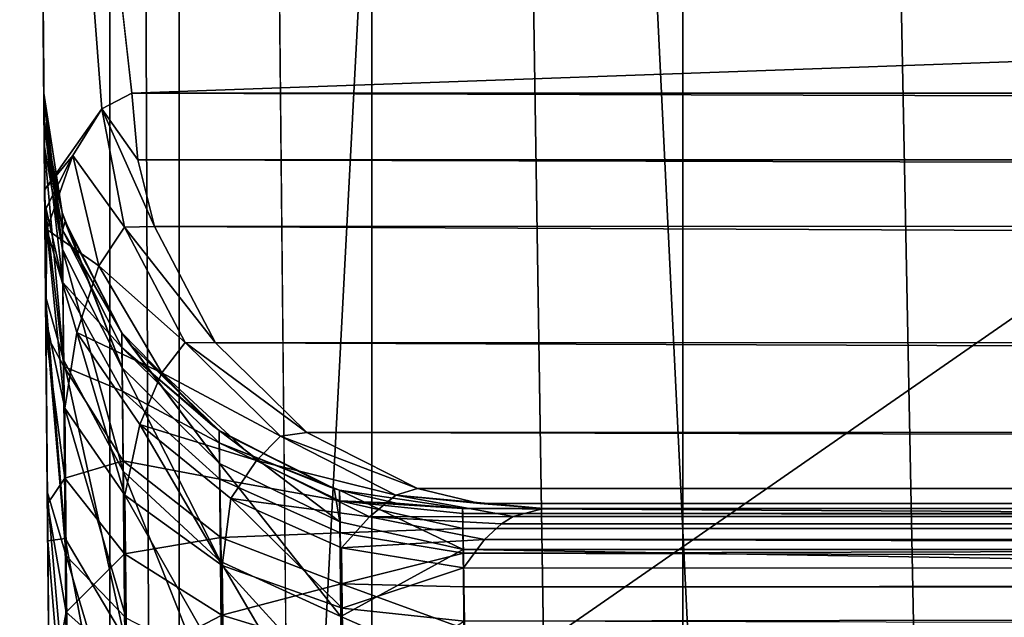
# Model space of a CAD drawing. Header units: millimetres. Extents: x -40 to 40, y -40 to 40.
# Tile 22 of 256: x -30 to -28.8, y -1.6 to -0.9. Entities that reach past the tile are written whole.
import ezdxf

# ---------------------------------------------------------------- set-up
doc = ezdxf.new("R2010")
doc.units = ezdxf.units.MM
doc.header["$LTSCALE"] = 26.699852
for name, color, linetype in [('1', 7, 'CONTINUOUS'), ('104', 7, 'CONTINUOUS'), ('109', 7, 'CONTINUOUS'), ('139', 7, 'CONTINUOUS'), ('16', 7, 'CONTINUOUS'), ('177', 7, 'CONTINUOUS'), ('178', 7, 'CONTINUOUS'), ('179', 7, 'CONTINUOUS'), ('193', 7, 'CONTINUOUS'), ('194', 7, 'CONTINUOUS'), ('195', 7, 'CONTINUOUS'), ('196', 7, 'CONTINUOUS'), ('197', 7, 'CONTINUOUS'), ('198', 7, 'CONTINUOUS'), ('366', 7, 'CONTINUOUS'), ('367', 7, 'CONTINUOUS'), ('368', 7, 'CONTINUOUS'), ('369', 7, 'CONTINUOUS'), ('48', 7, 'CONTINUOUS'), ('60', 7, 'CONTINUOUS')]:
    doc.layers.add(name, color=color, linetype=linetype)

msp = doc.modelspace()

# ---------------------------------------------------------------- linework, layer by layer
at = {"layer": '1', "linetype": 'Continuous'}
for points in [[(-27.9306, 27.9309), (-30.5342, 25.0582), (-27.9309, -27.9306), (-27.9306, 27.9309)], [(-27.9309, -27.9306), (-30.5342, 25.0582), (-30.5341, -25.0583), (-27.9309, -27.9306)]]:
    msp.add_3dface(points, dxfattribs=at)
at = {"layer": '104', "linetype": 'Continuous'}
for points in [[(-32, 0, -730), (-31.8246, -3.346, -730), (-27, 0, -730), (-32, 0, -730)], [(-27, 0, -730), (-31.8246, -3.346, -730), (-26.8838, -0.9572, -730), (-27, 0, -730)], [(-26.8838, -0.9572, -730), (-31.8246, -3.346, -730), (-26.5418, -1.859, -730), (-26.8838, -0.9572, -730)]]:
    msp.add_3dface(points, dxfattribs=at)
at = {"layer": '109', "linetype": 'Continuous'}
for points in [[(-32.3094, -3.5142, -733), (-32.5, 0, -733), (-23.2919, -2.0291, -733), (-32.3094, -3.5142, -733)], [(-23.2919, -2.0291, -733), (-32.5, 0, -733), (-23.8516, -1.8647, -733), (-23.2919, -2.0291, -733)], [(-23.8516, -1.8647, -733), (-32.5, 0, -733), (-24.3419, -1.5498, -733), (-23.8516, -1.8647, -733)], [(-24.3419, -1.5498, -733), (-32.5, 0, -733), (-24.7241, -1.109, -733), (-24.3419, -1.5498, -733)], [(-24.7241, -1.109, -733), (-32.5, 0, -733), (-24.9668, -0.578, -733), (-24.7241, -1.109, -733)]]:
    msp.add_3dface(points, dxfattribs=at)
at = {"layer": '139', "linetype": 'Continuous'}
for points in [[(-28.726, 13.2338, -733), (-29.2274, 12.5263, -733), (-28.7282, -13.2313, -733), (-28.726, 13.2338, -733)], [(-29.2274, 12.5263, -733), (-29.5992, 11.742, -733), (-29.2287, -12.5241, -733), (-29.2274, 12.5263, -733)], [(-28.7282, -13.2313, -733), (-29.2274, 12.5263, -733), (-29.2287, -12.5241, -733), (-28.7282, -13.2313, -733)], [(-29.5992, 11.742, -733), (-29.8297, 10.9064, -733), (-29.5997, -11.7409, -733), (-29.5992, 11.742, -733)], [(-29.2287, -12.5241, -733), (-29.5992, 11.742, -733), (-29.5997, -11.7409, -733), (-29.2287, -12.5241, -733)], [(-29.8297, 10.9064, -733), (-29.9124, 10.0436, -733), (-29.8297, -10.9064, -733), (-29.8297, 10.9064, -733)], [(-29.5997, -11.7409, -733), (-29.8297, 10.9064, -733), (-29.8297, -10.9064, -733), (-29.5997, -11.7409, -733)], [(-29.9124, -10.0436, -733), (-29.9124, 10.0436, -733), (-30, 0, -733), (-29.9124, -10.0436, -733)], [(-29.8297, -10.9064, -733), (-29.9124, 10.0436, -733), (-29.9124, -10.0436, -733), (-29.8297, -10.9064, -733)]]:
    msp.add_3dface(points, dxfattribs=at)
at = {"layer": '16', "linetype": 'Continuous'}
for points in [[(33.9501, -1.8406, -3.5), (-33.9501, 1.8406, -3.5), (33.9501, 1.8406, -3.5), (33.9501, -1.8406, -3.5)], [(-33.9501, -1.8406, -3.5), (-33.9501, 1.8406, -3.5), (33.9501, -1.8406, -3.5), (-33.9501, -1.8406, -3.5)]]:
    msp.add_3dface(points, dxfattribs=at)
at = {"layer": '177', "linetype": 'Continuous'}
for points in [[(-29.9221, -1.023, -824.3655), (-30, 0, -824), (-29.886, -1.0044, -824.5577), (-29.9221, -1.023, -824.3655)], [(-30, 0, -824), (-29.9221, -1.023, -824.3655), (-29.9901, -1.1191, -824), (-30, 0, -824)], [(-29.886, -1.0044, -824.5577), (-30, 0, -824), (-1.9342, 0, -973.0221), (-29.886, -1.0044, -824.5577)], [(-2.9479, -1.0044, -967.5923), (-29.886, -1.0044, -824.5577), (-1.9342, 0, -973.0221), (-2.9479, -1.0044, -967.5923)], [(-29.9221, -1.023, -824.3655), (-29.9565, -1.0785, -824.1799), (-29.9901, -1.1191, -824), (-29.9221, -1.023, -824.3655)], [(-29.9901, -1.1191, -824), (-29.9565, -1.0785, -824.1799), (-29.9895, -1.1439, -824.0016), (-29.9901, -1.1191, -824)], [(-29.9565, -1.0785, -824.1799), (-29.9876, -1.167, -824.011), (-29.9895, -1.1439, -824.0016), (-29.9565, -1.0785, -824.1799)]]:
    msp.add_3dface(points, dxfattribs=at)
at = {"layer": '178', "linetype": 'Continuous'}
for points in [[(-29.9901, -1.1191, -824), (-29.9895, -1.1439, -824.0016), (-29.9889, -1.2731, -823.7831), (-29.9901, -1.1191, -824)], [(-29.9895, -1.1439, -824.0016), (-29.9876, -1.167, -824.011), (-29.9889, -1.2731, -823.7831), (-29.9895, -1.1439, -824.0016)], [(-29.9889, -1.2731, -823.7831), (-29.9876, -1.167, -824.011), (-29.966, -1.3801, -823.883), (-29.9889, -1.2731, -823.7831)], [(-29.966, -1.3801, -823.883), (-29.9876, -1.167, -824.011), (-29.9517, -1.2897, -824.0811), (-29.966, -1.3801, -823.883)], [(-29.9889, -1.2731, -823.7831), (-29.966, -1.3801, -823.883), (-29.9644, -1.5563, -823.7388), (-29.9889, -1.2731, -823.7831)], [(-29.9871, -1.4796, -823.6139), (-29.9889, -1.2731, -823.7831), (-29.9644, -1.5563, -823.7388), (-29.9871, -1.4796, -823.6139)], [(-29.8945, -1.4842, -823.9807), (-29.966, -1.3801, -823.883), (-29.9517, -1.2897, -824.0811), (-29.8945, -1.4842, -823.9807)], [(-29.8765, -1.3998, -824.1403), (-29.8945, -1.4842, -823.9807), (-29.9517, -1.2897, -824.0811), (-29.8765, -1.3998, -824.1403)], [(-29.966, -1.3801, -823.883), (-29.8931, -1.6309, -823.8608), (-29.9644, -1.5563, -823.7388), (-29.966, -1.3801, -823.883)], [(-29.966, -1.3801, -823.883), (-29.8945, -1.4842, -823.9807), (-29.8931, -1.6309, -823.8608), (-29.966, -1.3801, -823.883)], [(-29.7783, -1.5681, -824.0599), (-29.8945, -1.4842, -823.9807), (-29.8765, -1.3998, -824.1403), (-29.7783, -1.5681, -824.0599)], [(-29.7679, -1.4881, -824.1836), (-29.7783, -1.5681, -824.0599), (-29.8765, -1.3998, -824.1403), (-29.7679, -1.4881, -824.1836)], [(-29.9626, -1.7644, -823.6463), (-29.9871, -1.4796, -823.6139), (-29.9644, -1.5563, -823.7388), (-29.9626, -1.7644, -823.6463)], [(-29.9626, -1.7644, -823.6463), (-29.985, -1.7234, -823.5055), (-29.9871, -1.4796, -823.6139), (-29.9626, -1.7644, -823.6463)], [(-29.8945, -1.4842, -823.9807), (-29.7768, -1.6909, -823.9597), (-29.8931, -1.6309, -823.8608), (-29.8945, -1.4842, -823.9807)], [(-29.8945, -1.4842, -823.9807), (-29.7783, -1.5681, -824.0599), (-29.7768, -1.6909, -823.9597), (-29.8945, -1.4842, -823.9807)], [(-29.6351, -1.619, -824.1085), (-29.7783, -1.5681, -824.0599), (-29.7679, -1.4881, -824.1836), (-29.6351, -1.619, -824.1085)], [(-29.6357, -1.5467, -824.2071), (-29.6351, -1.619, -824.1085), (-29.7679, -1.4881, -824.1836), (-29.6357, -1.5467, -824.2071)], [(-29.49, -1.5707, -824.2088), (-29.6351, -1.619, -824.1085), (-29.6357, -1.5467, -824.2071), (-29.49, -1.5707, -824.2088)], [(-29.8914, -1.8041, -823.784), (-29.9626, -1.7644, -823.6463), (-29.9644, -1.5563, -823.7388), (-29.8914, -1.8041, -823.784)], [(-29.8931, -1.6309, -823.8608), (-29.8914, -1.8041, -823.784), (-29.9644, -1.5563, -823.7388), (-29.8931, -1.6309, -823.8608)], [(-29.7783, -1.5681, -824.0599), (-29.6351, -1.619, -824.1085), (-29.6335, -1.727, -824.0203), (-29.7783, -1.5681, -824.0599)], [(-29.7783, -1.5681, -824.0599), (-29.6335, -1.727, -824.0203), (-29.7768, -1.6909, -823.9597), (-29.7783, -1.5681, -824.0599)], [(-29.4889, -1.6344, -824.1241), (-29.6351, -1.619, -824.1085), (-29.49, -1.5707, -824.2088), (-29.4889, -1.6344, -824.1241)], [(-29.6351, -1.619, -824.1085), (-29.4889, -1.6344, -824.1241), (-29.6335, -1.727, -824.0203), (-29.6351, -1.619, -824.1085)]]:
    msp.add_3dface(points, dxfattribs=at)
at = {"layer": '179', "linetype": 'Continuous'}
for points in [[(-29.9909, -1.0377, -820.7909), (-30, 0, -824), (-29.9901, -1.1355, -821.0298), (-29.9909, -1.0377, -820.7909)], [(-29.9912, -1.0044, -820.5349), (-30, 0, -824), (-29.9909, -1.0377, -820.7909), (-29.9912, -1.0044, -820.5349)], [(-29.985, -1.7234, -823.5055), (-30, 0, -824), (-29.9871, -1.4796, -823.6139), (-29.985, -1.7234, -823.5055)], [(-29.9907, -1.0657, -744.8887), (-30, 0, -733), (-29.9912, -1.0044, -745.4392), (-29.9907, -1.0657, -744.8887)], [(-29.9891, -1.2467, -744.3655), (-30, 0, -733), (-29.9907, -1.0657, -744.8887), (-29.9891, -1.2467, -744.3655)], [(-29.9912, -1.0044, -745.4392), (-30, 0, -824), (-29.9912, -1.0044, -820.5349), (-29.9912, -1.0044, -745.4392)], [(-30, 0, -824), (-29.985, -1.7234, -823.5055), (-29.9827, -1.9869, -821.5347), (-30, 0, -824)], [(-29.9866, -1.5384, -743.8949), (-30, 0, -733), (-29.9891, -1.2467, -744.3655), (-29.9866, -1.5384, -743.8949)], [(-30, 0, -733), (-30, 0, -824), (-29.9912, -1.0044, -745.4392), (-30, 0, -733)], [(-30, 0, -824), (-29.9889, -1.2731, -823.7831), (-29.9871, -1.4796, -823.6139), (-30, 0, -824)], [(-30, 0, -824), (-29.9901, -1.1191, -824), (-29.9889, -1.2731, -823.7831), (-30, 0, -824)], [(-29.9124, -10.0436, -733), (-30, 0, -733), (-29.9866, -1.5384, -743.8949), (-29.9124, -10.0436, -733)], [(-29.9849, -1.7315, -821.4969), (-30, 0, -824), (-29.9827, -1.9869, -821.5347), (-29.9849, -1.7315, -821.4969)], [(-29.987, -1.4945, -821.3951), (-30, 0, -824), (-29.9849, -1.7315, -821.4969), (-29.987, -1.4945, -821.3951)], [(-29.9901, -1.1355, -821.0298), (-30, 0, -824), (-29.9887, -1.2912, -821.2358), (-29.9901, -1.1355, -821.0298)], [(-29.9887, -1.2912, -821.2358), (-30, 0, -824), (-29.987, -1.4945, -821.3951), (-29.9887, -1.2912, -821.2358)], [(-29.9832, -1.9262, -743.5003), (-29.9124, -10.0436, -733), (-29.9866, -1.5384, -743.8949), (-29.9832, -1.9262, -743.5003)]]:
    msp.add_3dface(points, dxfattribs=at)
at = {"layer": '193', "linetype": 'Continuous'}
for points in [[(-29.9912, -1.0044, -820.5349), (-29.9909, -1.0377, -820.7909), (-29.9693, -1.1466, -820.5348), (-29.9912, -1.0044, -820.5349)], [(-29.9909, -1.0377, -820.7909), (-29.9901, -1.1355, -821.0298), (-29.9685, -1.23, -820.9029), (-29.9909, -1.0377, -820.7909)], [(-29.9909, -1.0377, -820.7909), (-29.9685, -1.23, -820.9029), (-29.9691, -1.1677, -820.7236), (-29.9909, -1.0377, -820.7909)], [(-29.9909, -1.0377, -820.7909), (-29.9691, -1.1677, -820.7236), (-29.9693, -1.1466, -820.5348), (-29.9909, -1.0377, -820.7909)], [(-29.9901, -1.1355, -821.0298), (-29.9674, -1.3304, -821.064), (-29.9685, -1.23, -820.9029), (-29.9901, -1.1355, -821.0298)], [(-29.9901, -1.1355, -821.0298), (-29.9887, -1.2912, -821.2358), (-29.9674, -1.3304, -821.064), (-29.9901, -1.1355, -821.0298)], [(-29.9693, -1.1466, -820.5348), (-29.9691, -1.1677, -820.7236), (-29.9659, -1.1572, -820.5348), (-29.9693, -1.1466, -820.5348)], [(-29.9691, -1.1677, -820.7236), (-29.8983, -1.2903, -820.5348), (-29.9659, -1.1572, -820.5348), (-29.9691, -1.1677, -820.7236)], [(-29.9685, -1.23, -820.9029), (-29.8981, -1.3079, -820.6918), (-29.9691, -1.1677, -820.7236), (-29.9685, -1.23, -820.9029)], [(-29.8981, -1.3079, -820.6918), (-29.8983, -1.2903, -820.5348), (-29.9691, -1.1677, -820.7236), (-29.8981, -1.3079, -820.6918)], [(-29.9674, -1.3304, -821.064), (-29.8975, -1.3597, -820.8409), (-29.9685, -1.23, -820.9029), (-29.9674, -1.3304, -821.064)], [(-29.8975, -1.3597, -820.8409), (-29.8981, -1.3079, -820.6918), (-29.9685, -1.23, -820.9029), (-29.8975, -1.3597, -820.8409)], [(-29.9887, -1.2912, -821.2358), (-29.9661, -1.4638, -821.1988), (-29.9674, -1.3304, -821.064), (-29.9887, -1.2912, -821.2358)], [(-29.9887, -1.2912, -821.2358), (-29.987, -1.4945, -821.3951), (-29.9661, -1.4638, -821.1988), (-29.9887, -1.2912, -821.2358)], [(-29.8983, -1.2903, -820.5348), (-29.8981, -1.3079, -820.6918), (-29.7899, -1.401, -820.5348), (-29.8983, -1.2903, -820.5348)], [(-29.8975, -1.3597, -820.8409), (-29.7817, -1.4215, -820.6659), (-29.8981, -1.3079, -820.6918), (-29.8975, -1.3597, -820.8409)], [(-29.8981, -1.3079, -820.6918), (-29.7819, -1.4068, -820.5348), (-29.7899, -1.401, -820.5348), (-29.8981, -1.3079, -820.6918)], [(-29.7817, -1.4215, -820.6659), (-29.7819, -1.4068, -820.5348), (-29.8981, -1.3079, -820.6918), (-29.7817, -1.4215, -820.6659)], [(-29.8965, -1.4432, -820.9749), (-29.8975, -1.3597, -820.8409), (-29.9674, -1.3304, -821.064), (-29.8965, -1.4432, -820.9749)], [(-29.9661, -1.4638, -821.1988), (-29.8965, -1.4432, -820.9749), (-29.9674, -1.3304, -821.064), (-29.9661, -1.4638, -821.1988)], [(-29.7811, -1.4648, -820.7905), (-29.7817, -1.4215, -820.6659), (-29.8975, -1.3597, -820.8409), (-29.7811, -1.4648, -820.7905)], [(-29.8965, -1.4432, -820.9749), (-29.7811, -1.4648, -820.7905), (-29.8975, -1.3597, -820.8409), (-29.8965, -1.4432, -820.9749)], [(-29.7819, -1.4068, -820.5348), (-29.7817, -1.4215, -820.6659), (-29.6505, -1.474, -820.5348), (-29.7819, -1.4068, -820.5348)], [(-29.7811, -1.4648, -820.7905), (-29.6379, -1.4908, -820.65), (-29.7817, -1.4215, -820.6659), (-29.7811, -1.4648, -820.7905)], [(-29.7817, -1.4215, -820.6659), (-29.6382, -1.4779, -820.5348), (-29.6505, -1.474, -820.5348), (-29.7817, -1.4215, -820.6659)], [(-29.6379, -1.4908, -820.65), (-29.6382, -1.4779, -820.5348), (-29.7817, -1.4215, -820.6659), (-29.6379, -1.4908, -820.65)], [(-29.8951, -1.5542, -821.087), (-29.8965, -1.4432, -820.9749), (-29.9661, -1.4638, -821.1988), (-29.8951, -1.5542, -821.087)], [(-29.78, -1.5345, -820.9024), (-29.7811, -1.4648, -820.7905), (-29.8965, -1.4432, -820.9749), (-29.78, -1.5345, -820.9024)], [(-29.8951, -1.5542, -821.087), (-29.78, -1.5345, -820.9024), (-29.8965, -1.4432, -820.9749), (-29.8951, -1.5542, -821.087)], [(-29.987, -1.4945, -821.3951), (-29.9644, -1.6235, -821.3008), (-29.9661, -1.4638, -821.1988), (-29.987, -1.4945, -821.3951)], [(-29.9644, -1.6235, -821.3008), (-29.8951, -1.5542, -821.087), (-29.9661, -1.4638, -821.1988), (-29.9644, -1.6235, -821.3008)], [(-29.78, -1.5345, -820.9024), (-29.6373, -1.5288, -820.7595), (-29.7811, -1.4648, -820.7905), (-29.78, -1.5345, -820.9024)], [(-29.6373, -1.5288, -820.7595), (-29.6379, -1.4908, -820.65), (-29.7811, -1.4648, -820.7905), (-29.6373, -1.5288, -820.7595)], [(-29.6382, -1.4779, -820.5348), (-29.6379, -1.4908, -820.65), (-29.5707, -1.4936, -820.5348), (-29.6382, -1.4779, -820.5348)], [(-29.6379, -1.4908, -820.65), (-29.6373, -1.5288, -820.7595), (-29.4908, -1.5239, -820.6877), (-29.6379, -1.4908, -820.65)], [(-29.5707, -1.4936, -820.5348), (-29.6379, -1.4908, -820.65), (-29.4913, -1.5, -820.5348), (-29.5707, -1.4936, -820.5348)], [(-29.4911, -1.506, -820.6122), (-29.6379, -1.4908, -820.65), (-29.4908, -1.5239, -820.6877), (-29.4911, -1.506, -820.6122)], [(-29.4913, -1.5, -820.5348), (-29.6379, -1.4908, -820.65), (-29.4911, -1.506, -820.6122), (-29.4913, -1.5, -820.5348)], [(-29.987, -1.4945, -821.3951), (-29.9849, -1.7315, -821.4969), (-29.9644, -1.6235, -821.3008), (-29.987, -1.4945, -821.3951)], [(-29.4908, -1.5239, -820.6877), (-29.6373, -1.5288, -820.7595), (-29.4903, -1.5533, -820.7595), (-29.4908, -1.5239, -820.6877)], [(-29.7787, -1.6271, -820.9961), (-29.78, -1.5345, -820.9024), (-29.8951, -1.5542, -821.087), (-29.7787, -1.6271, -820.9961)], [(-29.6363, -1.5899, -820.8579), (-29.6373, -1.5288, -820.7595), (-29.78, -1.5345, -820.9024), (-29.6363, -1.5899, -820.8579)], [(-29.7787, -1.6271, -820.9961), (-29.6363, -1.5899, -820.8579), (-29.78, -1.5345, -820.9024), (-29.7787, -1.6271, -820.9961)], [(-29.6373, -1.5288, -820.7595), (-29.6363, -1.5899, -820.8579), (-29.4903, -1.5533, -820.7595), (-29.6373, -1.5288, -820.7595)], [(-29.8935, -1.687, -821.1718), (-29.8951, -1.5542, -821.087), (-29.9644, -1.6235, -821.3008), (-29.8935, -1.687, -821.1718)], [(-29.8935, -1.687, -821.1718), (-29.7787, -1.6271, -820.9961), (-29.8951, -1.5542, -821.087), (-29.8935, -1.687, -821.1718)], [(-29.4903, -1.5533, -820.7595), (-29.6363, -1.5899, -820.8579), (-29.4896, -1.5934, -820.8259), (-29.4903, -1.5533, -820.7595)], [(-29.6349, -1.6712, -820.9404), (-29.6363, -1.5899, -820.8579), (-29.7787, -1.6271, -820.9961), (-29.6349, -1.6712, -820.9404)], [(-29.6363, -1.5899, -820.8579), (-29.6349, -1.6712, -820.9404), (-29.4888, -1.6434, -820.8853), (-29.6363, -1.5899, -820.8579)], [(-29.4896, -1.5934, -820.8259), (-29.6363, -1.5899, -820.8579), (-29.4888, -1.6434, -820.8853), (-29.4896, -1.5934, -820.8259)], [(-29.9849, -1.7315, -821.4969), (-29.9626, -1.8016, -821.3649), (-29.9644, -1.6235, -821.3008), (-29.9849, -1.7315, -821.4969)], [(-29.9626, -1.8016, -821.3649), (-29.8935, -1.687, -821.1718), (-29.9644, -1.6235, -821.3008), (-29.9626, -1.8016, -821.3649)], [(-29.7771, -1.738, -821.067), (-29.7787, -1.6271, -820.9961), (-29.8935, -1.687, -821.1718), (-29.7771, -1.738, -821.067)], [(-29.7771, -1.738, -821.067), (-29.6349, -1.6712, -820.9404), (-29.7787, -1.6271, -820.9961), (-29.7771, -1.738, -821.067)]]:
    msp.add_3dface(points, dxfattribs=at)
at = {"layer": '194', "linetype": 'Continuous'}
for points in [[(-29.4913, -1.5, -820.5348), (-29.4911, -1.506, -820.6122), (-18.0722, -1.5, -820.5348), (-29.4913, -1.5, -820.5348)], [(-18.0722, -1.5, -820.5348), (-29.4911, -1.506, -820.6122), (-18.0722, -1.5179, -820.6673), (-18.0722, -1.5, -820.5348)], [(-29.4911, -1.506, -820.6122), (-29.4908, -1.5239, -820.6877), (-18.0722, -1.5179, -820.6673), (-29.4911, -1.506, -820.6122)], [(-18.0722, -1.5179, -820.6673), (-29.4908, -1.5239, -820.6877), (-18.0722, -1.524, -820.6877), (-18.0722, -1.5179, -820.6673)], [(-29.4908, -1.5239, -820.6877), (-29.4903, -1.5533, -820.7595), (-18.0722, -1.524, -820.6877), (-29.4908, -1.5239, -820.6877)], [(-18.0722, -1.524, -820.6877), (-29.4903, -1.5533, -820.7595), (-18.0722, -1.5844, -820.8128), (-18.0722, -1.524, -820.6877)], [(-29.4903, -1.5533, -820.7595), (-29.4896, -1.5934, -820.8259), (-18.0722, -1.5844, -820.8128), (-29.4903, -1.5533, -820.7595)], [(-18.0722, -1.5844, -820.8128), (-29.4896, -1.5934, -820.8259), (-18.0722, -1.5935, -820.8259), (-18.0722, -1.5844, -820.8128)], [(-29.4896, -1.5934, -820.8259), (-29.4888, -1.6434, -820.8853), (-18.0722, -1.5935, -820.8259), (-29.4896, -1.5934, -820.8259)], [(-18.0722, -1.5935, -820.8259), (-29.4888, -1.6434, -820.8853), (-18.0722, -1.6935, -820.9299), (-18.0722, -1.5935, -820.8259)]]:
    msp.add_3dface(points, dxfattribs=at)
at = {"layer": '195', "linetype": 'Continuous'}
for points in [[(-20.6945, -1.5, -745.4392), (-29.4913, -1.5, -745.4392), (-28, -1.5, -770.4674), (-20.6945, -1.5, -745.4392)], [(-28.0764, -1.5, -774.5157), (-29.4913, -1.5, -820.5348), (-28.057, -1.5, -774.671), (-28.0764, -1.5, -774.5157)], [(-28.0834, -1.5, -774.3406), (-29.4913, -1.5, -820.5348), (-28.0764, -1.5, -774.5157), (-28.0834, -1.5, -774.3406)], [(-28, -1.5, -770.4674), (-29.4913, -1.5, -820.5348), (-28.0834, -1.5, -774.3406), (-28, -1.5, -770.4674)], [(-29.4913, -1.5, -745.4392), (-29.4913, -1.5, -820.5348), (-28, -1.5, -770.4674), (-29.4913, -1.5, -745.4392)], [(-29.4913, -1.5, -820.5348), (-18.0722, -1.5, -820.5348), (-24.9336, -1.5, -793.4172), (-29.4913, -1.5, -820.5348)], [(-28.057, -1.5, -774.671), (-29.4913, -1.5, -820.5348), (-28.0274, -1.5, -774.8071), (-28.057, -1.5, -774.671)], [(-27.9737, -1.5, -790.3299), (-29.4913, -1.5, -820.5348), (-28.0768, -1.5, -792.9237), (-27.9737, -1.5, -790.3299)], [(-27.9929, -1.5, -790.1996), (-29.4913, -1.5, -820.5348), (-27.9737, -1.5, -790.3299), (-27.9929, -1.5, -790.1996)], [(-28, -1.5, -790.0509), (-29.4913, -1.5, -820.5348), (-27.9929, -1.5, -790.1996), (-28, -1.5, -790.0509)], [(-28, -1.5, -788.7585), (-29.4913, -1.5, -820.5348), (-28, -1.5, -790.0509), (-28, -1.5, -788.7585)], [(-28, -1.5, -788.2069), (-29.4913, -1.5, -820.5348), (-28, -1.5, -788.7585), (-28, -1.5, -788.2069)], [(-28, -1.5, -787.5149), (-29.4913, -1.5, -820.5348), (-28, -1.5, -788.2069), (-28, -1.5, -787.5149)], [(-28, -1.5, -786.3752), (-29.4913, -1.5, -820.5348), (-28, -1.5, -787.5149), (-28, -1.5, -786.3752)], [(-28, -1.5, -785.7626), (-29.4913, -1.5, -820.5348), (-28, -1.5, -786.3752), (-28, -1.5, -785.7626)], [(-28, -1.5, -785.3657), (-29.4913, -1.5, -820.5348), (-28, -1.5, -785.7626), (-28, -1.5, -785.3657)], [(-28, -1.5, -784.6859), (-29.4913, -1.5, -820.5348), (-28, -1.5, -785.3657), (-28, -1.5, -784.6859)], [(-28, -1.5, -783.1798), (-29.4913, -1.5, -820.5348), (-28, -1.5, -784.6859), (-28, -1.5, -783.1798)], [(-28, -1.5, -782.5244), (-29.4913, -1.5, -820.5348), (-28, -1.5, -783.1798), (-28, -1.5, -782.5244)], [(-27.9895, -1.5, -781.3192), (-29.4913, -1.5, -820.5348), (-28, -1.5, -782.5244), (-27.9895, -1.5, -781.3192)], [(-28, -1.5, -781.0896), (-29.4913, -1.5, -820.5348), (-27.9895, -1.5, -781.3192), (-28, -1.5, -781.0896)], [(-28, -1.5, -779.7381), (-29.4913, -1.5, -820.5348), (-28, -1.5, -781.0896), (-28, -1.5, -779.7381)], [(-28, -1.5, -779.1479), (-29.4913, -1.5, -820.5348), (-28, -1.5, -779.7381), (-28, -1.5, -779.1479)], [(-27.2321, -1.5, -794.4103), (-29.4913, -1.5, -820.5348), (-26.9054, -1.5, -794.4992), (-27.2321, -1.5, -794.4103)], [(-27.3863, -1.5, -794.3407), (-29.4913, -1.5, -820.5348), (-27.2321, -1.5, -794.4103), (-27.3863, -1.5, -794.3407)], [(-27.5199, -1.5, -794.2606), (-29.4913, -1.5, -820.5348), (-27.3863, -1.5, -794.3407), (-27.5199, -1.5, -794.2606)], [(-29.4913, -1.5, -820.5348), (-27.7334, -1.5, -794.0787), (-27.871, -1.5, -793.9134), (-29.4913, -1.5, -820.5348)], [(-26.9054, -1.5, -794.4992), (-29.4913, -1.5, -820.5348), (-26.7123, -1.5, -794.5238), (-26.9054, -1.5, -794.4992)], [(-26.7123, -1.5, -794.5238), (-29.4913, -1.5, -820.5348), (-26.4959, -1.5, -794.5326), (-26.7123, -1.5, -794.5238)], [(-26.4959, -1.5, -794.5326), (-29.4913, -1.5, -820.5348), (-26.2734, -1.5, -794.5236), (-26.4959, -1.5, -794.5326)], [(-26.2734, -1.5, -794.5236), (-29.4913, -1.5, -820.5348), (-26.0769, -1.5, -794.4987), (-26.2734, -1.5, -794.5236)], [(-26.0769, -1.5, -794.4987), (-29.4913, -1.5, -820.5348), (-25.7483, -1.5, -794.4098), (-26.0769, -1.5, -794.4987)], [(-25.7483, -1.5, -794.4098), (-29.4913, -1.5, -820.5348), (-25.5935, -1.5, -794.3402), (-25.7483, -1.5, -794.4098)], [(-25.5935, -1.5, -794.3402), (-29.4913, -1.5, -820.5348), (-25.4608, -1.5, -794.2612), (-25.5935, -1.5, -794.3402)], [(-25.4608, -1.5, -794.2612), (-29.4913, -1.5, -820.5348), (-25.2519, -1.5, -794.0852), (-25.4608, -1.5, -794.2612)], [(-25.2519, -1.5, -794.0852), (-29.4913, -1.5, -820.5348), (-25.1136, -1.5, -793.9088), (-25.2519, -1.5, -794.0852)], [(-27.7334, -1.5, -794.0787), (-29.4913, -1.5, -820.5348), (-27.5199, -1.5, -794.2606), (-27.7334, -1.5, -794.0787)], [(-28, -1.5, -776.2456), (-29.4913, -1.5, -820.5348), (-28, -1.5, -776.8297), (-28, -1.5, -776.2456)], [(-25.0527, -1.5, -793.7995), (-29.4913, -1.5, -820.5348), (-25.0015, -1.5, -793.679), (-25.0527, -1.5, -793.7995)], [(-28, -1.5, -777.3894), (-29.4913, -1.5, -820.5348), (-28, -1.5, -777.998), (-28, -1.5, -777.3894)], [(-28.0768, -1.5, -792.9237), (-29.4913, -1.5, -820.5348), (-28.0834, -1.5, -793.0957), (-28.0768, -1.5, -792.9237)], [(-25.0015, -1.5, -793.679), (-29.4913, -1.5, -820.5348), (-24.9336, -1.5, -793.4172), (-25.0015, -1.5, -793.679)], [(-28, -1.5, -776.8297), (-29.4913, -1.5, -820.5348), (-28, -1.5, -777.3894), (-28, -1.5, -776.8297)], [(-27.986, -1.5, -774.9342), (-29.4913, -1.5, -820.5348), (-28, -1.5, -776.2456), (-27.986, -1.5, -774.9342)], [(-25.1136, -1.5, -793.9088), (-29.4913, -1.5, -820.5348), (-25.0527, -1.5, -793.7995), (-25.1136, -1.5, -793.9088)], [(-28.0764, -1.5, -793.2708), (-29.4913, -1.5, -820.5348), (-28.057, -1.5, -793.4261), (-28.0764, -1.5, -793.2708)], [(-27.986, -1.5, -793.6893), (-29.4913, -1.5, -820.5348), (-27.871, -1.5, -793.9134), (-27.986, -1.5, -793.6893)], [(-28, -1.5, -778.5638), (-29.4913, -1.5, -820.5348), (-28, -1.5, -779.1479), (-28, -1.5, -778.5638)], [(-28.0274, -1.5, -793.5622), (-29.4913, -1.5, -820.5348), (-27.986, -1.5, -793.6893), (-28.0274, -1.5, -793.5622)], [(-28.057, -1.5, -793.4261), (-29.4913, -1.5, -820.5348), (-28.0274, -1.5, -793.5622), (-28.057, -1.5, -793.4261)], [(-28.0274, -1.5, -774.8071), (-29.4913, -1.5, -820.5348), (-27.986, -1.5, -774.9342), (-28.0274, -1.5, -774.8071)], [(-28, -1.5, -777.998), (-29.4913, -1.5, -820.5348), (-28, -1.5, -778.5638), (-28, -1.5, -777.998)], [(-28.0834, -1.5, -793.0957), (-29.4913, -1.5, -820.5348), (-28.0764, -1.5, -793.2708), (-28.0834, -1.5, -793.0957)]]:
    msp.add_3dface(points, dxfattribs=at)
at = {"layer": '196', "linetype": 'Continuous'}
for points in [[(-29.9912, -1.0044, -745.4392), (-29.9912, -1.0044, -820.5349), (-29.9693, -1.1466, -820.5348), (-29.9912, -1.0044, -745.4392)], [(-29.9912, -1.0044, -745.4392), (-29.9693, -1.1466, -820.5348), (-29.9842, -1.0838, -745.4392), (-29.9912, -1.0044, -745.4392)], [(-29.9842, -1.0838, -745.4392), (-29.9693, -1.1466, -820.5348), (-29.9693, -1.1466, -745.4392), (-29.9842, -1.0838, -745.4392)], [(-29.9693, -1.1466, -820.5348), (-29.9659, -1.1572, -820.5348), (-29.9693, -1.1466, -745.4392), (-29.9693, -1.1466, -820.5348)], [(-29.9693, -1.1466, -745.4392), (-29.9659, -1.1572, -820.5348), (-29.9638, -1.1633, -745.4392), (-29.9693, -1.1466, -745.4392)], [(-29.9659, -1.1572, -820.5348), (-29.8983, -1.2903, -820.5348), (-29.9638, -1.1633, -745.4392), (-29.9659, -1.1572, -820.5348)], [(-29.9638, -1.1633, -745.4392), (-29.8983, -1.2903, -820.5348), (-29.8982, -1.2904, -745.4392), (-29.9638, -1.1633, -745.4392)], [(-29.8983, -1.2903, -820.5348), (-29.7899, -1.401, -820.5348), (-29.8982, -1.2904, -745.4392), (-29.8983, -1.2903, -820.5348)], [(-29.8982, -1.2904, -745.4392), (-29.7899, -1.401, -820.5348), (-29.8896, -1.3022, -745.4392), (-29.8982, -1.2904, -745.4392)], [(-29.8896, -1.3022, -745.4392), (-29.7899, -1.401, -820.5348), (-29.7819, -1.4068, -745.4392), (-29.8896, -1.3022, -745.4392)], [(-29.7899, -1.401, -820.5348), (-29.7819, -1.4068, -820.5348), (-29.7819, -1.4068, -745.4392), (-29.7899, -1.401, -820.5348)], [(-29.7819, -1.4068, -745.4392), (-29.7819, -1.4068, -820.5348), (-29.7787, -1.4091, -745.4392), (-29.7819, -1.4068, -745.4392)], [(-29.7819, -1.4068, -820.5348), (-29.6505, -1.474, -820.5348), (-29.7787, -1.4091, -745.4392), (-29.7819, -1.4068, -820.5348)], [(-29.7787, -1.4091, -745.4392), (-29.6505, -1.474, -820.5348), (-29.6444, -1.476, -745.4392), (-29.7787, -1.4091, -745.4392)], [(-29.6505, -1.474, -820.5348), (-29.6382, -1.4779, -820.5348), (-29.6444, -1.476, -745.4392), (-29.6505, -1.474, -820.5348)], [(-29.6444, -1.476, -745.4392), (-29.6382, -1.4779, -820.5348), (-29.6382, -1.4779, -745.4392), (-29.6444, -1.476, -745.4392)], [(-29.5707, -1.4936, -820.5348), (-29.4913, -1.5, -820.5348), (-29.6382, -1.4779, -745.4392), (-29.5707, -1.4936, -820.5348)], [(-29.6382, -1.4779, -820.5348), (-29.5707, -1.4936, -820.5348), (-29.6382, -1.4779, -745.4392), (-29.6382, -1.4779, -820.5348)], [(-29.4913, -1.5, -820.5348), (-29.4913, -1.5, -745.4392), (-29.6382, -1.4779, -745.4392), (-29.4913, -1.5, -820.5348)]]:
    msp.add_3dface(points, dxfattribs=at)
at = {"layer": '197', "linetype": 'Continuous'}
for points in [[(-29.9912, -1.0044, -745.4392), (-29.9842, -1.0838, -745.4392), (-29.9689, -1.1909, -744.9843), (-29.9912, -1.0044, -745.4392)], [(-29.9907, -1.0657, -744.8887), (-29.9912, -1.0044, -745.4392), (-29.9689, -1.1909, -744.9843), (-29.9907, -1.0657, -744.8887)], [(-29.9907, -1.0657, -744.8887), (-29.9689, -1.1909, -744.9843), (-29.9677, -1.3224, -744.5466), (-29.9907, -1.0657, -744.8887)], [(-29.9891, -1.2467, -744.3655), (-29.9907, -1.0657, -744.8887), (-29.9677, -1.3224, -744.5466), (-29.9891, -1.2467, -744.3655)], [(-29.9842, -1.0838, -745.4392), (-29.9693, -1.1466, -745.4392), (-29.9689, -1.1909, -744.9843), (-29.9842, -1.0838, -745.4392)], [(-29.9693, -1.1466, -745.4392), (-29.9638, -1.1633, -745.4392), (-29.8979, -1.332, -745.0122), (-29.9693, -1.1466, -745.4392)], [(-29.9693, -1.1466, -745.4392), (-29.8979, -1.332, -745.0122), (-29.9689, -1.1909, -744.9843), (-29.9693, -1.1466, -745.4392)], [(-29.9638, -1.1633, -745.4392), (-29.8982, -1.2904, -745.4392), (-29.8979, -1.332, -745.0122), (-29.9638, -1.1633, -745.4392)], [(-29.8979, -1.332, -745.0122), (-29.8967, -1.4554, -744.6013), (-29.9689, -1.1909, -744.9843), (-29.8979, -1.332, -745.0122)], [(-29.9689, -1.1909, -744.9843), (-29.8967, -1.4554, -744.6013), (-29.9677, -1.3224, -744.5466), (-29.9689, -1.1909, -744.9843)], [(-29.9891, -1.2467, -744.3655), (-29.9677, -1.3224, -744.5466), (-29.9657, -1.5359, -744.1426), (-29.9891, -1.2467, -744.3655)], [(-29.9866, -1.5384, -743.8949), (-29.9891, -1.2467, -744.3655), (-29.9657, -1.5359, -744.1426), (-29.9866, -1.5384, -743.8949)], [(-29.8982, -1.2904, -745.4392), (-29.8896, -1.3022, -745.4392), (-29.7815, -1.4463, -745.0348), (-29.8982, -1.2904, -745.4392)], [(-29.8982, -1.2904, -745.4392), (-29.7815, -1.4463, -745.0348), (-29.8979, -1.332, -745.0122), (-29.8982, -1.2904, -745.4392)], [(-29.8896, -1.3022, -745.4392), (-29.7819, -1.4068, -745.4392), (-29.7815, -1.4463, -745.0348), (-29.8896, -1.3022, -745.4392)], [(-29.9677, -1.3224, -744.5466), (-29.8947, -1.6558, -744.222), (-29.9657, -1.5359, -744.1426), (-29.9677, -1.3224, -744.5466)], [(-29.8967, -1.4554, -744.6013), (-29.8947, -1.6558, -744.222), (-29.9677, -1.3224, -744.5466), (-29.8967, -1.4554, -744.6013)], [(-29.8979, -1.332, -745.0122), (-29.7803, -1.5631, -744.6457), (-29.8967, -1.4554, -744.6013), (-29.8979, -1.332, -745.0122)], [(-29.7815, -1.4463, -745.0348), (-29.7803, -1.5631, -744.6457), (-29.8979, -1.332, -745.0122), (-29.7815, -1.4463, -745.0348)], [(-29.7819, -1.4068, -745.4392), (-29.7787, -1.4091, -745.4392), (-29.6377, -1.516, -745.0488), (-29.7819, -1.4068, -745.4392)], [(-29.7819, -1.4068, -745.4392), (-29.6377, -1.516, -745.0488), (-29.7815, -1.4463, -745.0348), (-29.7819, -1.4068, -745.4392)], [(-29.7787, -1.4091, -745.4392), (-29.6444, -1.476, -745.4392), (-29.6377, -1.516, -745.0488), (-29.7787, -1.4091, -745.4392)], [(-29.8967, -1.4554, -744.6013), (-29.7783, -1.7528, -744.2865), (-29.8947, -1.6558, -744.222), (-29.8967, -1.4554, -744.6013)], [(-29.7803, -1.5631, -744.6457), (-29.7783, -1.7528, -744.2865), (-29.8967, -1.4554, -744.6013), (-29.7803, -1.5631, -744.6457)], [(-29.6377, -1.516, -745.0488), (-29.6365, -1.6287, -744.6731), (-29.7815, -1.4463, -745.0348), (-29.6377, -1.516, -745.0488)], [(-29.7815, -1.4463, -745.0348), (-29.6365, -1.6287, -744.6731), (-29.7803, -1.5631, -744.6457), (-29.7815, -1.4463, -745.0348)], [(-29.6444, -1.476, -745.4392), (-29.6382, -1.4779, -745.4392), (-29.6377, -1.516, -745.0488), (-29.6444, -1.476, -745.4392)], [(-29.6377, -1.516, -745.0488), (-29.6382, -1.4779, -745.4392), (-29.4907, -1.549, -744.9991), (-29.6377, -1.516, -745.0488)], [(-29.6382, -1.4779, -745.4392), (-29.4913, -1.5, -745.4392), (-29.4907, -1.549, -744.9991), (-29.6382, -1.4779, -745.4392)], [(-29.6365, -1.6287, -744.6731), (-29.6377, -1.516, -745.0488), (-29.4907, -1.549, -744.9991), (-29.6365, -1.6287, -744.6731)], [(-29.9866, -1.5384, -743.8949), (-29.9657, -1.5359, -744.1426), (-29.963, -1.8235, -743.7875), (-29.9866, -1.5384, -743.8949)], [(-29.9832, -1.9262, -743.5003), (-29.9866, -1.5384, -743.8949), (-29.963, -1.8235, -743.7875), (-29.9832, -1.9262, -743.5003)], [(-29.9657, -1.5359, -744.1426), (-29.8921, -1.9257, -743.8886), (-29.963, -1.8235, -743.7875), (-29.9657, -1.5359, -744.1426)], [(-29.8947, -1.6558, -744.222), (-29.8921, -1.9257, -743.8886), (-29.9657, -1.5359, -744.1426), (-29.8947, -1.6558, -744.222)], [(-29.4891, -1.6938, -744.5804), (-29.6365, -1.6287, -744.6731), (-29.4907, -1.549, -744.9991), (-29.4891, -1.6938, -744.5804)], [(-29.6365, -1.6287, -744.6731), (-29.6345, -1.8118, -744.3262), (-29.7803, -1.5631, -744.6457), (-29.6365, -1.6287, -744.6731)], [(-29.7803, -1.5631, -744.6457), (-29.6345, -1.8118, -744.3262), (-29.7783, -1.7528, -744.2865), (-29.7803, -1.5631, -744.6457)], [(-29.6345, -1.8118, -744.3262), (-29.6365, -1.6287, -744.6731), (-29.4891, -1.6938, -744.5804), (-29.6345, -1.8118, -744.3262)]]:
    msp.add_3dface(points, dxfattribs=at)
at = {"layer": '198', "linetype": 'Continuous'}
for points in [[(-29.4907, -1.549, -744.9991), (-29.4913, -1.5, -745.4392), (-20.7033, -1.549, -744.9991), (-29.4907, -1.549, -744.9991)], [(-29.4913, -1.5, -745.4392), (-20.6945, -1.5, -745.4392), (-20.7033, -1.549, -744.9991), (-29.4913, -1.5, -745.4392)], [(-29.4891, -1.6938, -744.5804), (-29.4907, -1.549, -744.9991), (-20.7105, -1.6934, -744.5812), (-29.4891, -1.6938, -744.5804)], [(-20.7105, -1.6934, -744.5812), (-29.4907, -1.549, -744.9991), (-20.7033, -1.549, -744.9991), (-20.7105, -1.6934, -744.5812)]]:
    msp.add_3dface(points, dxfattribs=at)
at = {"layer": '366', "linetype": 'Continuous'}
for points in [[(-29.3947, -1.5, -824.4652), (-2.4565, -1.5217, -824.3194), (-29.4307, -1.5093, -824.369), (-29.3947, -1.5, -824.4652)], [(-2.4565, -1.5, -824.4652), (-2.4565, -1.5217, -824.3194), (-29.3947, -1.5, -824.4652), (-2.4565, -1.5, -824.4652)], [(-29.4307, -1.5093, -824.369), (-2.4565, -1.5217, -824.3194), (-29.4447, -1.5181, -824.3317), (-29.4307, -1.5093, -824.369)], [(-29.4447, -1.5181, -824.3317), (-2.4565, -1.524, -824.3123), (-29.4652, -1.5371, -824.2762), (-29.4447, -1.5181, -824.3317)], [(-2.4565, -1.524, -824.3123), (-2.4565, -1.5902, -824.1786), (-29.4652, -1.5371, -824.2762), (-2.4565, -1.524, -824.3123)], [(-2.4565, -1.5217, -824.3194), (-2.4565, -1.524, -824.3123), (-29.4447, -1.5181, -824.3317), (-2.4565, -1.5217, -824.3194)], [(-2.4565, -1.5902, -824.1786), (-29.49, -1.5707, -824.2088), (-29.4652, -1.5371, -824.2762), (-2.4565, -1.5902, -824.1786)], [(-29.4889, -1.6344, -824.1241), (-29.49, -1.5707, -824.2088), (-2.4565, -1.5935, -824.1741), (-29.4889, -1.6344, -824.1241)], [(-29.49, -1.5707, -824.2088), (-2.4565, -1.5902, -824.1786), (-2.4565, -1.5935, -824.1741), (-29.49, -1.5707, -824.2088)], [(-2.4565, -1.699, -824.0659), (-29.4889, -1.6344, -824.1241), (-2.4565, -1.5935, -824.1741), (-2.4565, -1.699, -824.0659)]]:
    msp.add_3dface(points, dxfattribs=at)
at = {"layer": '367', "linetype": 'Continuous'}
msp.add_3dface([(-2.4565, -1.5, -967.4998), (-2.4565, -1.5, -824.4652), (-29.3947, -1.5, -824.4652), (-2.4565, -1.5, -967.4998)], dxfattribs=at)
at = {"layer": '368', "linetype": 'Continuous'}
for points in [[(-2.9479, -1.0044, -967.5923), (-2.9413, -1.0816, -967.5911), (-29.886, -1.0044, -824.5577), (-2.9479, -1.0044, -967.5923)], [(-29.886, -1.0044, -824.5577), (-2.9413, -1.0816, -967.5911), (-29.8791, -1.0838, -824.5564), (-29.886, -1.0044, -824.5577)], [(-2.9413, -1.0816, -967.5911), (-2.9229, -1.1573, -967.5876), (-29.8791, -1.0838, -824.5564), (-2.9413, -1.0816, -967.5911)], [(-29.8791, -1.0838, -824.5564), (-2.9229, -1.1573, -967.5876), (-29.8591, -1.1633, -824.5526), (-29.8791, -1.0838, -824.5564)], [(-2.9229, -1.1573, -967.5876), (-2.8561, -1.291, -967.5751), (-29.8591, -1.1633, -824.5526), (-2.9229, -1.1573, -967.5876)], [(-29.8591, -1.1633, -824.5526), (-2.8561, -1.291, -967.5751), (-29.7862, -1.3022, -824.5389), (-29.8591, -1.1633, -824.5526)], [(-2.8561, -1.291, -967.5751), (-2.75, -1.401, -967.5551), (-29.7862, -1.3022, -824.5389), (-2.8561, -1.291, -967.5751)], [(-29.7862, -1.3022, -824.5389), (-2.75, -1.401, -967.5551), (-29.6772, -1.4091, -824.5184), (-29.7862, -1.3022, -824.5389)], [(-2.75, -1.401, -967.5551), (-2.613, -1.474, -967.5293), (-29.6772, -1.4091, -824.5184), (-2.75, -1.401, -967.5551)], [(-29.6772, -1.4091, -824.5184), (-2.613, -1.474, -967.5293), (-29.5452, -1.476, -824.4935), (-29.6772, -1.4091, -824.5184)], [(-2.613, -1.474, -967.5293), (-2.5346, -1.4936, -967.5145), (-29.5452, -1.476, -824.4935), (-2.613, -1.474, -967.5293)], [(-29.5452, -1.476, -824.4935), (-2.5346, -1.4936, -967.5145), (-29.4706, -1.494, -824.4795), (-29.5452, -1.476, -824.4935)], [(-2.5346, -1.4936, -967.5145), (-2.4565, -1.5, -967.4998), (-29.4706, -1.494, -824.4795), (-2.5346, -1.4936, -967.5145)], [(-2.4565, -1.5, -967.4998), (-29.3947, -1.5, -824.4652), (-29.4706, -1.494, -824.4795), (-2.4565, -1.5, -967.4998)]]:
    msp.add_3dface(points, dxfattribs=at)
at = {"layer": '369', "linetype": 'Continuous'}
for points in [[(-29.9221, -1.023, -824.3655), (-29.886, -1.0044, -824.5577), (-29.8791, -1.0838, -824.5564), (-29.9221, -1.023, -824.3655)], [(-29.9565, -1.0785, -824.1799), (-29.9221, -1.023, -824.3655), (-29.895, -1.1643, -824.3881), (-29.9565, -1.0785, -824.1799)], [(-29.9221, -1.023, -824.3655), (-29.8791, -1.0838, -824.5564), (-29.8591, -1.1633, -824.5526), (-29.9221, -1.023, -824.3655)], [(-29.9221, -1.023, -824.3655), (-29.8591, -1.1633, -824.5526), (-29.895, -1.1643, -824.3881), (-29.9221, -1.023, -824.3655)], [(-29.9876, -1.167, -824.011), (-29.9565, -1.0785, -824.1799), (-29.9254, -1.2102, -824.2278), (-29.9876, -1.167, -824.011)], [(-29.9565, -1.0785, -824.1799), (-29.895, -1.1643, -824.3881), (-29.9254, -1.2102, -824.2278), (-29.9565, -1.0785, -824.1799)], [(-29.8591, -1.1633, -824.5526), (-29.7862, -1.3022, -824.5389), (-29.895, -1.1643, -824.3881), (-29.8591, -1.1633, -824.5526)], [(-29.9517, -1.2897, -824.0811), (-29.9876, -1.167, -824.011), (-29.9254, -1.2102, -824.2278), (-29.9517, -1.2897, -824.0811)], [(-29.895, -1.1643, -824.3881), (-29.8223, -1.3018, -824.4015), (-29.9254, -1.2102, -824.2278), (-29.895, -1.1643, -824.3881)], [(-29.895, -1.1643, -824.3881), (-29.7862, -1.3022, -824.5389), (-29.8223, -1.3018, -824.4015), (-29.895, -1.1643, -824.3881)], [(-29.9517, -1.2897, -824.0811), (-29.9254, -1.2102, -824.2278), (-29.8505, -1.3379, -824.2661), (-29.9517, -1.2897, -824.0811)], [(-29.9254, -1.2102, -824.2278), (-29.8223, -1.3018, -824.4015), (-29.8505, -1.3379, -824.2661), (-29.9254, -1.2102, -824.2278)], [(-29.8765, -1.3998, -824.1403), (-29.9517, -1.2897, -824.0811), (-29.8505, -1.3379, -824.2661), (-29.8765, -1.3998, -824.1403)], [(-29.8223, -1.3018, -824.4015), (-29.7086, -1.4137, -824.4022), (-29.8505, -1.3379, -824.2661), (-29.8223, -1.3018, -824.4015)], [(-29.8223, -1.3018, -824.4015), (-29.6772, -1.4091, -824.5184), (-29.7086, -1.4137, -824.4022), (-29.8223, -1.3018, -824.4015)], [(-29.7862, -1.3022, -824.5389), (-29.6772, -1.4091, -824.5184), (-29.8223, -1.3018, -824.4015), (-29.7862, -1.3022, -824.5389)], [(-29.8765, -1.3998, -824.1403), (-29.8505, -1.3379, -824.2661), (-29.7374, -1.4425, -824.2879), (-29.8765, -1.3998, -824.1403)], [(-29.8505, -1.3379, -824.2661), (-29.7086, -1.4137, -824.4022), (-29.7374, -1.4425, -824.2879), (-29.8505, -1.3379, -824.2661)], [(-29.7679, -1.4881, -824.1836), (-29.8765, -1.3998, -824.1403), (-29.7374, -1.4425, -824.2879), (-29.7679, -1.4881, -824.1836)], [(-29.6772, -1.4091, -824.5184), (-29.5452, -1.476, -824.4935), (-29.7086, -1.4137, -824.4022), (-29.6772, -1.4091, -824.5184)], [(-29.7086, -1.4137, -824.4022), (-29.5709, -1.484, -824.3903), (-29.7374, -1.4425, -824.2879), (-29.7086, -1.4137, -824.4022)], [(-29.7086, -1.4137, -824.4022), (-29.5452, -1.476, -824.4935), (-29.5709, -1.484, -824.3903), (-29.7086, -1.4137, -824.4022)], [(-29.7679, -1.4881, -824.1836), (-29.7374, -1.4425, -824.2879), (-29.6022, -1.51, -824.2905), (-29.7679, -1.4881, -824.1836)], [(-29.7374, -1.4425, -824.2879), (-29.5709, -1.484, -824.3903), (-29.6022, -1.51, -824.2905), (-29.7374, -1.4425, -824.2879)], [(-29.5452, -1.476, -824.4935), (-29.4706, -1.494, -824.4795), (-29.5709, -1.484, -824.3903), (-29.5452, -1.476, -824.4935)], [(-29.6357, -1.5467, -824.2071), (-29.7679, -1.4881, -824.1836), (-29.6022, -1.51, -824.2905), (-29.6357, -1.5467, -824.2071)], [(-29.5709, -1.484, -824.3903), (-29.4307, -1.5093, -824.369), (-29.6022, -1.51, -824.2905), (-29.5709, -1.484, -824.3903)], [(-29.3947, -1.5, -824.4652), (-29.4307, -1.5093, -824.369), (-29.5709, -1.484, -824.3903), (-29.3947, -1.5, -824.4652)], [(-29.4706, -1.494, -824.4795), (-29.3947, -1.5, -824.4652), (-29.5709, -1.484, -824.3903), (-29.4706, -1.494, -824.4795)], [(-29.4652, -1.5371, -824.2762), (-29.6357, -1.5467, -824.2071), (-29.6022, -1.51, -824.2905), (-29.4652, -1.5371, -824.2762)], [(-29.4307, -1.5093, -824.369), (-29.4447, -1.5181, -824.3317), (-29.6022, -1.51, -824.2905), (-29.4307, -1.5093, -824.369)], [(-29.4447, -1.5181, -824.3317), (-29.4652, -1.5371, -824.2762), (-29.6022, -1.51, -824.2905), (-29.4447, -1.5181, -824.3317)], [(-29.49, -1.5707, -824.2088), (-29.6357, -1.5467, -824.2071), (-29.4652, -1.5371, -824.2762), (-29.49, -1.5707, -824.2088)]]:
    msp.add_3dface(points, dxfattribs=at)
at = {"layer": '48', "linetype": 'Continuous'}
for points in [[(-37.6095, -3.8248, -14), (-37.8035, 0, -14), (-7.3414, -3.0416, -14), (-37.6095, -3.8248, -14)], [(-37.8035, 0, -14), (-7.9465, 0, -14), (-7.7937, -1.5508, -14), (-37.8035, 0, -14)], [(-7.3414, -3.0416, -14), (-37.8035, 0, -14), (-7.7937, -1.5508, -14), (-7.3414, -3.0416, -14)]]:
    msp.add_3dface(points, dxfattribs=at)
at = {"layer": '60', "linetype": 'Continuous'}
for points in [[(-30.491, 17.6053, -11.5), (-30.4907, -17.6058, -11.5), (-28.4841, 20.6956, -11.5), (-30.491, 17.6053, -11.5)], [(-30.4907, -17.6058, -11.5), (-28.4837, -20.6961, -11.5), (-28.4841, 20.6956, -11.5), (-30.4907, -17.6058, -11.5)]]:
    msp.add_3dface(points, dxfattribs=at)

doc.saveas('drawing.dxf')
